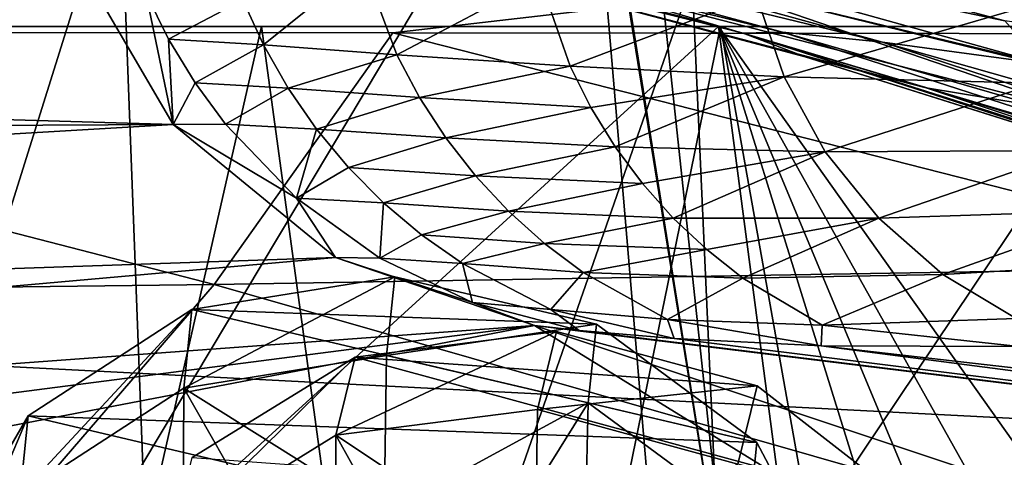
# Model space of a CAD drawing. Header units: metres. Extents: x -1004 to 0, y -808 to 0.
# Tile 92 of 135: x -356 to -310, y -73 to -52. Entities that reach past the tile are written whole.
import ezdxf

# ---------------------------------------------------------------- set-up
doc = ezdxf.new("R2010")
doc.units = ezdxf.units.M

msp = doc.modelspace()

# ---------------------------------------------------------------- linework, layer by layer
at = {"layer": 'top'}
for points in [[(-329.888824, -38.088737, 1930.046631), (-378.607605, -119.60273, 1985.827881), (-382.221283, -31.021881, 1934.762817)], [(-322.60022, -124.122322, 1979.295166), (-378.607605, -119.60273, 1985.827881), (-329.888824, -38.088737, 1930.046631)], [(-322.885803, -81.489136, 1954.172607), (-322.60022, -124.122322, 1979.295166), (-329.888824, -38.088737, 1930.046631)], [(-329.888824, -38.088737, 1930.046631), (-329.803864, -38.102722, 1930.036133), (-322.885803, -81.489136, 1954.172607)], [(-329.803864, -38.102722, 1930.036133), (-327.490509, -38.486088, 1929.765381), (-322.885803, -81.489136, 1954.172607)], [(-322.885803, -81.489136, 1954.172607), (-327.490509, -38.486088, 1929.765381), (-297.666809, -43.873398, 1928.242798)], [(-351.741699, -44.368996, 1507.820435), (-376.558838, -123.533806, 1555.031372), (-378.974548, -39.71484, 1506.693237)], [(-531.962463, -59.26767, 664.851257), (-249.112656, -44.404568, 665.240845), (-493.932129, -42.133965, 665.300049)], [(-943.0271, -42.2672, 2063.060059), (-943.0271, -52.26717, 2063.060059), (-61.027081, -42.267323, 2063.060059)], [(-61.027081, -42.267323, 163.059998), (-61.026958, -52.26717, 163.059998), (-943.0271, -42.2672, 163.059998)], [(-943.0271, -42.2672, 163.059998), (-61.026958, -52.26717, 163.059998), (-943.0271, -52.26717, 163.059998)], [(-943.0271, -52.26717, 2063.060059), (-61.026958, -52.26717, 2063.060059), (-61.027081, -42.267323, 2063.060059)], [(-307.902313, -82.908188, 1952.266235), (-322.885803, -81.489136, 1954.172607), (-297.666809, -43.873398, 1928.242798)], [(-249.112656, -44.404568, 665.240845), (-531.962463, -59.26767, 664.851257), (-202.874207, -76.227615, 664.407471)], [(-348.900391, -119.331909, 1551.006836), (-376.558838, -123.533806, 1555.031372), (-351.741699, -44.368996, 1507.820435)], [(-324.765137, -50.017815, 1509.10791), (-348.900391, -119.331909, 1551.006836), (-351.741699, -44.368996, 1507.820435)], [(-346.032379, -46.272892, 1378.560059), (-344.140472, -46.114922, 1333.198608), (-320.502441, -52.521122, 1333.181152)], [(-322.363007, -52.581688, 1378.559692), (-346.032379, -46.272892, 1378.560059), (-320.502441, -52.521122, 1333.181152)], [(-343.301666, -47.293324, 1413.208984), (-346.032379, -46.272892, 1378.560059), (-322.363007, -52.581688, 1378.559692)], [(-320.502441, -52.521122, 1333.181152), (-344.140472, -46.114922, 1333.198608), (-315.786743, -53.000256, 1288.011963)], [(-344.140472, -46.114922, 1333.198608), (-339.561523, -46.469772, 1288.034424), (-315.786743, -53.000256, 1288.011963)], [(-315.786743, -53.000256, 1288.011963), (-339.561523, -46.469772, 1288.034424), (-308.219482, -54.015511, 1243.258789)], [(-339.561523, -46.469772, 1288.034424), (-332.297424, -47.333519, 1243.259888), (-308.219482, -54.015511, 1243.258789)], [(-322.363007, -52.581688, 1378.559692), (-319.438293, -53.694134, 1413.385254), (-343.301666, -47.293324, 1413.208984)], [(-319.438293, -53.694134, 1413.385254), (-338.164642, -48.696449, 1447.124756), (-343.301666, -47.293324, 1413.208984)], [(-308.219482, -54.015511, 1243.258789), (-332.297424, -47.333519, 1243.259888), (-310.021606, -51.992786, 1199.098389)], [(-332.297424, -47.333519, 1243.259888), (-322.363861, -48.699509, 1199.064941), (-310.021606, -51.992786, 1199.098389)], [(-637.81189, -58.361294, 1607.256836), (-349.237091, -56.875664, 1607.294556), (-637.780579, -48.406116, 1607.5177)], [(-637.780579, -48.406116, 1607.5177), (-349.237091, -56.875664, 1607.294556), (-354.224518, -48.323433, 1607.518677)], [(-354.224518, -48.323433, 1607.518677), (-349.237091, -56.875664, 1607.294556), (-350.523926, -50.679359, 1649.699097)], [(-313.731018, -55.156986, 1447.401611), (-331.252136, -49.917217, 1479.793945), (-338.164642, -48.696449, 1447.124756)], [(-313.731018, -55.156986, 1447.401611), (-338.164642, -48.696449, 1447.124756), (-319.438293, -53.694134, 1413.385254)], [(-297.274872, -53.808006, 1155.668213), (-322.363861, -48.699509, 1199.064941), (-309.941284, -50.414143, 1155.576294)], [(-310.021606, -51.992786, 1199.098389), (-322.363861, -48.699509, 1199.064941), (-297.274872, -53.808006, 1155.668213)], [(-345.946838, -50.995998, 1692.037109), (-344.968475, -53.13139, 1691.991455), (-340.266571, -49.333397, 1734.206665)], [(-340.266571, -49.333397, 1734.206665), (-344.968475, -53.13139, 1691.991455), (-338.679626, -53.595192, 1734.107422)], [(-331.94635, -50.036453, 1776.012695), (-340.266571, -49.333397, 1734.206665), (-338.679626, -53.595192, 1734.107422)], [(-321.921265, -113.105431, 1545.40979), (-348.900391, -119.331909, 1551.006836), (-324.765137, -50.017815, 1509.10791)], [(-331.94635, -50.036453, 1776.012695), (-338.679626, -53.595192, 1734.107422), (-330.519928, -54.137676, 1775.916504)], [(-321.732208, -50.822426, 1817.403442), (-331.94635, -50.036453, 1776.012695), (-330.519928, -54.137676, 1775.916504)], [(-324.765137, -50.017815, 1509.10791), (-331.252136, -49.917217, 1479.793945), (-306.108185, -56.41354, 1479.853638)], [(-331.252136, -49.917217, 1479.793945), (-313.731018, -55.156986, 1447.401611), (-306.108185, -56.41354, 1479.853638)], [(-298.321289, -56.500305, 1510.757568), (-321.921265, -113.105431, 1545.40979), (-324.765137, -50.017815, 1509.10791)], [(-306.108185, -56.41354, 1479.853638), (-298.321289, -56.500305, 1510.757568), (-324.765137, -50.017815, 1509.10791)], [(-349.455109, -52.850819, 1649.664185), (-345.946838, -50.995998, 1692.037109), (-350.523926, -50.679359, 1649.699097)], [(-350.523926, -50.679359, 1649.699097), (-349.237091, -56.875664, 1607.294556), (-349.455109, -52.850819, 1649.664185)], [(-344.968475, -53.13139, 1691.991455), (-345.946838, -50.995998, 1692.037109), (-349.455109, -52.850819, 1649.664185)], [(-321.732208, -50.822426, 1817.403442), (-330.519928, -54.137676, 1775.916504), (-320.433777, -54.634357, 1817.318359)], [(-309.681976, -51.502537, 1858.304443), (-321.732208, -50.822426, 1817.403442), (-320.433777, -54.634357, 1817.318359)], [(-320.433777, -54.634357, 1817.318359), (-308.488464, -54.930969, 1858.237183), (-309.681976, -51.502537, 1858.304443)], [(-943.0271, -52.26717, 2063.060059), (-428.863464, -52.26717, 2035.059937), (-61.026958, -52.26717, 2063.060059)], [(-61.026958, -52.26717, 163.059998), (-407.772705, -52.26717, 179.05925), (-943.0271, -52.26717, 163.059998)], [(-428.863464, -52.26717, 2035.059937), (-376.130707, -52.26717, 2033.806885), (-61.026958, -52.26717, 2063.060059)], [(-387.05249, -52.26717, 179.74173), (-407.772705, -52.26717, 179.05925), (-61.026958, -52.26717, 163.059998)], [(-366.171051, -52.26717, 181.828079), (-387.05249, -52.26717, 179.74173), (-61.026958, -52.26717, 163.059998)], [(-376.130707, -52.26717, 2033.806885), (-372.22702, -96.644707, 2025.778931), (-323.517303, -52.26717, 2030.046021)], [(-61.026958, -52.26717, 2063.060059), (-376.130707, -52.26717, 2033.806885), (-323.517303, -52.26717, 2030.046021)], [(-372.22702, -96.644707, 2025.778931), (-317.222504, -100.118637, 2020.946167), (-323.517303, -52.26717, 2030.046021)], [(-366.171051, -52.26717, 181.828079), (-345.062103, -52.26717, 185.403137), (-360.168396, -118.592033, 189.773727)], [(-345.062103, -52.26717, 185.403137), (-366.171051, -52.26717, 181.828079), (-61.026958, -52.26717, 163.059998)], [(-345.062103, -52.26717, 185.403137), (-336.40332, -115.66851, 194.224075), (-360.168396, -118.592033, 189.773727)], [(-345.062103, -52.26717, 185.403137), (-323.424683, -52.26717, 190.665115), (-336.40332, -115.66851, 194.224075)], [(-61.026958, -52.26717, 163.059998), (-323.424683, -52.26717, 190.665115), (-345.062103, -52.26717, 185.403137)], [(-323.424683, -52.26717, 190.665115), (-312.841736, -111.61409, 200.455399), (-336.40332, -115.66851, 194.224075)], [(-303.170807, -101.056534, 2019.255127), (-296.233002, -100.988197, 2018.446899), (-323.517303, -52.26717, 2030.046021)], [(-296.233002, -100.988197, 2018.446899), (-289.312134, -100.438484, 2017.681763), (-323.517303, -52.26717, 2030.046021)], [(-323.517303, -52.26717, 2030.046021), (-289.312134, -100.438484, 2017.681763), (-271.142548, -52.26717, 2023.785889)], [(-323.517303, -52.26717, 2030.046021), (-317.222504, -100.118637, 2020.946167), (-308.442505, -100.78614, 2019.896606)], [(-308.442505, -100.78614, 2019.896606), (-303.170807, -101.056534, 2019.255127), (-323.517303, -52.26717, 2030.046021)], [(-61.026958, -52.26717, 2063.060059), (-323.517303, -52.26717, 2030.046021), (-155.788605, -52.26717, 2035.012573)], [(-323.517303, -52.26717, 2030.046021), (-271.142548, -52.26717, 2023.785889), (-155.788605, -52.26717, 2035.012573)], [(-323.424683, -52.26717, 190.665115), (-301.283936, -52.26717, 197.828186), (-312.841736, -111.61409, 200.455399)], [(-301.283936, -52.26717, 197.828186), (-323.424683, -52.26717, 190.665115), (-61.026958, -52.26717, 163.059998)], [(-301.283936, -52.26717, 197.828186), (-289.953552, -106.590332, 208.299179), (-312.841736, -111.61409, 200.455399)], [(-348.199188, -54.918324, 1649.629639), (-344.968475, -53.13139, 1691.991455), (-349.455109, -52.850819, 1649.664185)], [(-349.237091, -56.875664, 1607.294556), (-348.199188, -54.918324, 1649.629639), (-349.455109, -52.850819, 1649.664185)], [(-322.363007, -52.581688, 1378.559692), (-320.502441, -52.521122, 1333.181152), (-297.223114, -60.051609, 1333.162476)], [(-299.017517, -59.993362, 1378.557983), (-322.363007, -52.581688, 1378.559692), (-297.223114, -60.051609, 1333.162476)], [(-299.017517, -59.993362, 1378.557983), (-298.041992, -60.414707, 1395.906006), (-322.363007, -52.581688, 1378.559692)], [(-298.041992, -60.414707, 1395.906006), (-319.438293, -53.694134, 1413.385254), (-322.363007, -52.581688, 1378.559692)], [(-297.223114, -60.051609, 1333.162476), (-320.502441, -52.521122, 1333.181152), (-292.430908, -60.664188, 1287.986084)], [(-320.502441, -52.521122, 1333.181152), (-315.786743, -53.000256, 1288.011963), (-292.430908, -60.664188, 1287.986084)], [(-343.806641, -55.171806, 1691.945679), (-344.968475, -53.13139, 1691.991455), (-348.199188, -54.918324, 1649.629639)], [(-338.679626, -53.595192, 1734.107422), (-344.968475, -53.13139, 1691.991455), (-343.806641, -55.171806, 1691.945679)], [(-292.430908, -60.664188, 1287.986084), (-315.786743, -53.000256, 1288.011963), (-284.649048, -61.827869, 1243.246216)], [(-315.786743, -53.000256, 1288.011963), (-308.219482, -54.015511, 1243.258789), (-284.649048, -61.827869, 1243.246216)], [(-338.679626, -53.595192, 1734.107422), (-343.806641, -55.171806, 1691.945679), (-337.612671, -55.604336, 1734.056274)], [(-330.519928, -54.137676, 1775.916504), (-338.679626, -53.595192, 1734.107422), (-337.612671, -55.604336, 1734.056274)], [(-295.864014, -61.099407, 1413.545776), (-313.731018, -55.156986, 1447.401611), (-319.438293, -53.694134, 1413.385254)], [(-298.041992, -60.414707, 1395.906006), (-295.864014, -61.099407, 1413.545776), (-319.438293, -53.694134, 1413.385254)], [(-330.519928, -54.137676, 1775.916504), (-337.612671, -55.604336, 1734.056274), (-329.544006, -56.07827, 1775.865112)], [(-320.433777, -54.634357, 1817.318359), (-330.519928, -54.137676, 1775.916504), (-329.544006, -56.07827, 1775.865112)], [(-328.40274, -57.926014, 1775.81189), (-320.433777, -54.634357, 1817.318359), (-329.544006, -56.07827, 1775.865112)], [(-328.40274, -57.926014, 1775.81189), (-318.494507, -58.160942, 1817.221436), (-320.433777, -54.634357, 1817.318359)], [(-318.494507, -58.160942, 1817.221436), (-308.488464, -54.930969, 1858.237183), (-320.433777, -54.634357, 1817.318359)], [(-349.237091, -56.875664, 1607.294556), (-346.765869, -56.866184, 1649.595703), (-348.199188, -54.918324, 1649.629639)], [(-346.765869, -56.866184, 1649.595703), (-343.806641, -55.171806, 1691.945679), (-348.199188, -54.918324, 1649.629639)], [(-342.470184, -57.101757, 1691.900391), (-343.806641, -55.171806, 1691.945679), (-346.765869, -56.866184, 1649.595703)], [(-337.612671, -55.604336, 1734.056274), (-343.806641, -55.171806, 1691.945679), (-342.470184, -57.101757, 1691.900391)], [(-318.494507, -58.160942, 1817.221436), (-306.720154, -58.098354, 1858.155396), (-308.488464, -54.930969, 1858.237183)], [(-306.108185, -56.41354, 1479.853638), (-313.731018, -55.156986, 1447.401611), (-289.555817, -62.543907, 1447.660156)], [(-313.731018, -55.156986, 1447.401611), (-295.864014, -61.099407, 1413.545776), (-289.555817, -62.543907, 1447.660156)], [(-337.612671, -55.604336, 1734.056274), (-342.470184, -57.101757, 1691.900391), (-336.374207, -57.512032, 1734.004517)], [(-329.544006, -56.07827, 1775.865112), (-337.612671, -55.604336, 1734.056274), (-336.374207, -57.512032, 1734.004517)], [(-336.374207, -57.512032, 1734.004517), (-328.40274, -57.926014, 1775.81189), (-329.544006, -56.07827, 1775.865112)], [(-295.983002, -104.537399, 1538.428955), (-321.921265, -113.105431, 1545.40979), (-298.321289, -56.500305, 1510.757568)], [(-637.81189, -58.361294, 1607.256836), (-615.470276, -72.550049, 1606.88501), (-349.237091, -56.875664, 1607.294556)], [(-615.470276, -72.550049, 1606.88501), (-341.576477, -63.148872, 1607.130249), (-349.237091, -56.875664, 1607.294556)], [(-343.410339, -60.344074, 1649.530273), (-346.765869, -56.866184, 1649.595703), (-349.237091, -56.875664, 1607.294556)], [(-341.576477, -63.148872, 1607.130249), (-343.410339, -60.344074, 1649.530273), (-349.237091, -56.875664, 1607.294556)], [(-343.410339, -60.344074, 1649.530273), (-342.470184, -57.101757, 1691.900391), (-346.765869, -56.866184, 1649.595703)], [(-340.968628, -58.906216, 1691.855835), (-342.470184, -57.101757, 1691.900391), (-343.410339, -60.344074, 1649.530273)], [(-336.374207, -57.512032, 1734.004517), (-342.470184, -57.101757, 1691.900391), (-340.968628, -58.906216, 1691.855835)], [(-340.968628, -58.906216, 1691.855835), (-334.97287, -59.303493, 1733.952637), (-336.374207, -57.512032, 1734.004517)], [(-334.97287, -59.303493, 1733.952637), (-328.40274, -57.926014, 1775.81189), (-336.374207, -57.512032, 1734.004517)], [(-334.97287, -59.303493, 1733.952637), (-327.104065, -59.666676, 1775.757324), (-328.40274, -57.926014, 1775.81189)], [(-327.104065, -59.666676, 1775.757324), (-318.494507, -58.160942, 1817.221436), (-328.40274, -57.926014, 1775.81189)], [(-318.494507, -58.160942, 1817.221436), (-327.104065, -59.666676, 1775.757324), (-325.658264, -61.28764, 1775.701904)], [(-315.972229, -61.296837, 1817.115479), (-318.494507, -58.160942, 1817.221436), (-325.658264, -61.28764, 1775.701904)], [(-306.720154, -58.098354, 1858.155396), (-318.494507, -58.160942, 1817.221436), (-315.972229, -61.296837, 1817.115479)], [(-304.429474, -60.910816, 1858.061768), (-306.720154, -58.098354, 1858.155396), (-315.972229, -61.296837, 1817.115479)], [(-339.313843, -60.572037, 1691.812378), (-340.968628, -58.906216, 1691.855835), (-343.410339, -60.344074, 1649.530273)], [(-334.97287, -59.303493, 1733.952637), (-340.968628, -58.906216, 1691.855835), (-339.313843, -60.572037, 1691.812378)], [(-594.247375, -171.585114, 661.909546), (-196.308548, -147.470947, 662.541565), (-531.962463, -59.26767, 664.851257)], [(-196.308548, -147.470947, 662.541565), (-191.884094, -88.40519, 664.088562), (-531.962463, -59.26767, 664.851257)], [(-531.962463, -59.26767, 664.851257), (-191.884094, -88.40519, 664.088562), (-202.874207, -76.227615, 664.407471)], [(-333.41983, -60.965702, 1733.901001), (-334.97287, -59.303493, 1733.952637), (-339.313843, -60.572037, 1691.812378)], [(-327.104065, -59.666676, 1775.757324), (-334.97287, -59.303493, 1733.952637), (-333.41983, -60.965702, 1733.901001)], [(-325.658264, -61.28764, 1775.701904), (-327.104065, -59.666676, 1775.757324), (-333.41983, -60.965702, 1733.901001)], [(-339.490112, -63.178596, 1649.470215), (-343.410339, -60.344074, 1649.530273), (-341.576477, -63.148872, 1607.130249)], [(-339.490112, -63.178596, 1649.470215), (-339.313843, -60.572037, 1691.812378), (-343.410339, -60.344074, 1649.530273)], [(-337.518402, -62.086548, 1691.770264), (-339.313843, -60.572037, 1691.812378), (-339.490112, -63.178596, 1649.470215)], [(-333.41983, -60.965702, 1733.901001), (-339.313843, -60.572037, 1691.812378), (-337.518402, -62.086548, 1691.770264)], [(-331.726868, -62.486088, 1733.849976), (-333.41983, -60.965702, 1733.901001), (-337.518402, -62.086548, 1691.770264)], [(-325.658264, -61.28764, 1775.701904), (-333.41983, -60.965702, 1733.901001), (-331.726868, -62.486088, 1733.849976)], [(-304.429474, -60.910816, 1858.061768), (-315.972229, -61.296837, 1817.115479), (-312.942383, -63.948524, 1817.003662)], [(-301.684357, -63.284969, 1857.958984), (-304.429474, -60.910816, 1858.061768), (-312.942383, -63.948524, 1817.003662)], [(-324.076294, -62.776718, 1775.645874), (-325.658264, -61.28764, 1775.701904), (-331.726868, -62.486088, 1733.849976)], [(-315.972229, -61.296837, 1817.115479), (-325.658264, -61.28764, 1775.701904), (-324.076294, -62.776718, 1775.645874)], [(-322.369049, -64.121727, 1775.589844), (-315.972229, -61.296837, 1817.115479), (-324.076294, -62.776718, 1775.645874)], [(-315.972229, -61.296837, 1817.115479), (-322.369049, -64.121727, 1775.589844), (-312.942383, -63.948524, 1817.003662)], [(-335.59491, -63.437088, 1691.729858), (-337.518402, -62.086548, 1691.770264), (-339.490112, -63.178596, 1649.470215)], [(-331.726868, -62.486088, 1733.849976), (-337.518402, -62.086548, 1691.770264), (-335.59491, -63.437088, 1691.729858)], [(-329.905762, -63.852089, 1733.799927), (-331.726868, -62.486088, 1733.849976), (-335.59491, -63.437088, 1691.729858)], [(-324.076294, -62.776718, 1775.645874), (-331.726868, -62.486088, 1733.849976), (-329.905762, -63.852089, 1733.799927)], [(-322.369049, -64.121727, 1775.589844), (-324.076294, -62.776718, 1775.645874), (-329.905762, -63.852089, 1733.799927)], [(-615.470276, -72.550049, 1606.88501), (-591.933105, -85.384491, 1606.548584), (-341.576477, -63.148872, 1607.130249)], [(-591.933105, -85.384491, 1606.548584), (-332.205414, -66.348167, 1607.047974), (-341.576477, -63.148872, 1607.130249)], [(-341.576477, -63.148872, 1607.130249), (-332.205414, -66.348167, 1607.047974), (-335.122498, -65.274345, 1649.417358)], [(-335.122498, -65.274345, 1649.417358), (-339.490112, -63.178596, 1649.470215), (-341.576477, -63.148872, 1607.130249)], [(-335.59491, -63.437088, 1691.729858), (-339.490112, -63.178596, 1649.470215), (-335.122498, -65.274345, 1649.417358)], [(-329.905762, -63.852089, 1733.799927), (-335.59491, -63.437088, 1691.729858), (-331.423981, -65.601555, 1691.655762)], [(-331.423981, -65.601555, 1691.655762), (-335.59491, -63.437088, 1691.729858), (-335.122498, -65.274345, 1649.417358)], [(-301.684357, -63.284969, 1857.958984), (-312.942383, -63.948524, 1817.003662), (-309.493134, -66.029953, 1816.889404)], [(-325.935669, -66.076126, 1733.704834), (-329.905762, -63.852089, 1733.799927), (-331.423981, -65.601555, 1691.655762)], [(-322.369049, -64.121727, 1775.589844), (-329.905762, -63.852089, 1733.799927), (-325.935669, -66.076126, 1733.704834)], [(-312.942383, -63.948524, 1817.003662), (-322.369049, -64.121727, 1775.589844), (-318.63147, -66.335747, 1775.47937)], [(-309.493134, -66.029953, 1816.889404), (-312.942383, -63.948524, 1817.003662), (-318.63147, -66.335747, 1775.47937)], [(-318.63147, -66.335747, 1775.47937), (-322.369049, -64.121727, 1775.589844), (-325.935669, -66.076126, 1733.704834)], [(-332.205414, -66.348167, 1607.047974), (-330.090454, -66.582947, 1655.322266), (-335.122498, -65.274345, 1649.417358)], [(-335.122498, -65.274345, 1649.417358), (-330.090454, -66.582947, 1655.322266), (-331.423981, -65.601555, 1691.655762)], [(-330.090454, -66.582947, 1655.322266), (-325.61673, -66.957962, 1703.570801), (-331.423981, -65.601555, 1691.655762)], [(-331.423981, -65.601555, 1691.655762), (-325.61673, -66.957962, 1703.570801), (-325.935669, -66.076126, 1733.704834)], [(-591.933105, -85.384491, 1606.548584), (-567.294678, -96.737617, 1606.251099), (-332.205414, -66.348167, 1607.047974)], [(-567.294678, -96.737617, 1606.251099), (-541.695801, -106.479683, 1605.995728), (-332.205414, -66.348167, 1607.047974)], [(-332.205414, -66.348167, 1607.047974), (-541.695801, -106.479683, 1605.995728), (-272.857819, -102.921715, 1606.087891)], [(-272.857819, -102.921715, 1606.087891), (-246.948975, -94.762154, 1606.301514), (-332.205414, -66.348167, 1607.047974)], [(-246.948975, -94.762154, 1606.301514), (-225.76767, -79.417076, 1606.705933), (-332.205414, -66.348167, 1607.047974)], [(-332.205414, -66.348167, 1607.047974), (-225.76767, -79.417076, 1606.705933), (-330.090454, -66.582947, 1655.322266)], [(-325.61673, -66.957962, 1703.570801), (-318.67804, -67.316513, 1752.300415), (-325.935669, -66.076126, 1733.704834)], [(-325.935669, -66.076126, 1733.704834), (-318.67804, -67.316513, 1752.300415), (-318.63147, -66.335747, 1775.47937)], [(-318.67804, -67.316513, 1752.300415), (-309.347412, -67.335449, 1800.758545), (-318.63147, -66.335747, 1775.47937)], [(-318.63147, -66.335747, 1775.47937), (-309.347412, -67.335449, 1800.758545), (-309.493134, -66.029953, 1816.889404)], [(-225.767654, -79.416962, 1703.572632), (-325.61673, -66.957962, 1703.570801), (-330.090454, -66.582947, 1655.322266)], [(-225.76767, -79.417076, 1606.705933), (-225.767654, -79.416962, 1703.572632), (-330.090454, -66.582947, 1655.322266)], [(-318.67804, -67.316513, 1752.300415), (-325.61673, -66.957962, 1703.570801), (-225.767654, -79.416962, 1703.572632)], [(-225.767654, -77.948128, 1800.771362), (-309.347412, -67.335449, 1800.758545), (-318.67804, -67.316513, 1752.300415)], [(-225.767654, -77.948128, 1800.771362), (-318.67804, -67.316513, 1752.300415), (-225.767654, -79.416962, 1703.572632)]]:
    msp.add_3dface(points, dxfattribs=at)
at = {"layer": 'top0123411'}
for points in [[(-10, -10, 90), (-502.018646, -625.846375, 90), (-994.037292, -10, 90)], [(-494.003571, -626.560364, 90), (-502.018646, -625.846375, 90), (-10, -10, 90)], [(-485.779327, -628.854126, 90), (-494.003571, -626.560364, 90), (-10, -10, 90)], [(-477.800262, -632.855408, 90), (-485.779327, -628.854126, 90), (-10, -10, 90)], [(-10, -10, 90), (-470.61264, -638.481506, 90), (-477.800262, -632.855408, 90)], [(-217.024689, -763.271118, 90), (-470.61264, -638.481506, 90), (-10, -10, 90)], [(-982.615723, -15.961353, 163.059708), (-502.018616, -52.467403, 163.059708), (-21.421595, -15.961353, 163.059708)], [(-502.018616, -52.467403, 163.059708), (-393.460449, -52.505119, 163.059708), (-21.421595, -15.961353, 163.059708)], [(-21.421595, -15.961353, 163.059708), (-393.460449, -52.505119, 163.059708), (-338.880219, -52.554417, 163.059708)], [(-338.880219, -52.554417, 163.059708), (-285.483551, -52.625134, 163.059708), (-21.421595, -15.961353, 163.059708)], [(-398.869202, -65.046387, 141.304626), (-347.30011, -64.42334, 141.24382), (-393.460449, -52.505119, 163.059708)], [(-393.460449, -52.505119, 163.059708), (-347.30011, -64.42334, 141.24382), (-338.880219, -52.554417, 163.059708)], [(-347.30011, -64.42334, 141.24382), (-295.737305, -63.549622, 141.152725), (-338.880219, -52.554417, 163.059708)], [(-338.880219, -52.554417, 163.059708), (-295.737305, -63.549622, 141.152725), (-285.483551, -52.625134, 163.059708)], [(-347.30011, -64.42334, 141.24382), (-310.910522, -74.838074, 118.716759), (-295.737305, -63.549622, 141.152725)], [(-310.910522, -74.838074, 118.716759), (-261.255157, -72.276657, 118.761467), (-295.737305, -63.549622, 141.152725)], [(-398.869202, -65.046387, 141.304626), (-357.917725, -76.72718, 118.683784), (-347.30011, -64.42334, 141.24382)], [(-357.917725, -76.72718, 118.683784), (-310.910522, -74.838074, 118.716759), (-347.30011, -64.42334, 141.24382)], [(-261.255157, -72.276657, 118.761467), (-310.910522, -74.838074, 118.716759), (-67.634972, -207.468338, 116.401688)]]:
    msp.add_3dface(points, dxfattribs=at)
at = {"layer": 'top0123426'}
for points in [[(-340.65625, -67.838043, 1953.395508), (-331.155212, -66.632126, 1951.361206), (-341.561127, -71.518707, 1946.987549)], [(-331.155212, -66.632126, 1951.361206), (-332.06012, -70.31279, 1944.953125), (-341.561127, -71.518707, 1946.987549)], [(-321.708374, -69.201042, 1951.502808), (-331.155212, -66.632126, 1951.361206), (-340.65625, -67.838043, 1953.395508)], [(-332.06012, -70.31279, 1944.953125), (-331.155212, -66.632126, 1951.361206), (-321.708374, -69.201042, 1951.502808)], [(-348.329651, -72.579956, 1957.202759), (-340.65625, -67.838043, 1953.395508), (-349.234558, -76.26062, 1950.794678)], [(-340.65625, -67.838043, 1953.395508), (-341.561127, -71.518707, 1946.987549), (-349.234558, -76.26062, 1950.794678)], [(-314.186798, -75.035995, 1953.792114), (-340.65625, -67.838043, 1953.395508), (-348.329651, -72.579956, 1957.202759)], [(-314.186798, -75.035995, 1953.792114), (-321.708374, -69.201042, 1951.502808), (-340.65625, -67.838043, 1953.395508)], [(-322.613281, -72.881706, 1945.094727), (-332.06012, -70.31279, 1944.953125), (-321.708374, -69.201042, 1951.502808)], [(-322.613281, -72.881706, 1945.094727), (-321.708374, -69.201042, 1951.502808), (-314.186798, -75.035995, 1953.792114)], [(-341.561127, -71.518707, 1946.987549), (-332.06012, -70.31279, 1944.953125), (-332.167297, -77.7808, 1949.257813)], [(-332.167297, -77.7808, 1949.257813), (-332.06012, -70.31279, 1944.953125), (-322.613281, -72.881706, 1945.094727)], [(-349.234558, -76.26062, 1950.794678), (-341.561127, -71.518707, 1946.987549), (-341.605927, -80.500221, 1952.152588)], [(-341.561127, -71.518707, 1946.987549), (-337.718414, -78.43782, 1950.419067), (-341.605927, -80.500221, 1952.152588)], [(-337.718414, -78.43782, 1950.419067), (-341.561127, -71.518707, 1946.987549), (-332.167297, -77.7808, 1949.257813)]]:
    msp.add_3dface(points, dxfattribs=at)
at = {"layer": 'top0123428'}
for points in [[(-348.343536, -65.598305, 1519.847168), (-338.784821, -64.059593, 1518.389282), (-348.730743, -69.301529, 1513.400024)], [(-338.784821, -64.059593, 1518.389282), (-339.172028, -67.762817, 1511.942139), (-348.730743, -69.301529, 1513.400024)], [(-329.279968, -66.297615, 1519.104004), (-338.784821, -64.059593, 1518.389282), (-348.343536, -65.598305, 1519.847168)], [(-339.172028, -67.762817, 1511.942139), (-338.784821, -64.059593, 1518.389282), (-329.279968, -66.297615, 1519.104004)], [(-356.062897, -70.608978, 1523.188965), (-348.343536, -65.598305, 1519.847168), (-356.450073, -74.312202, 1516.741821)], [(-348.343536, -65.598305, 1519.847168), (-348.730743, -69.301529, 1513.400024), (-356.450073, -74.312202, 1516.741821)], [(-321.711487, -71.869087, 1521.849731), (-348.343536, -65.598305, 1519.847168), (-356.062897, -70.608978, 1523.188965)], [(-321.711487, -71.869087, 1521.849731), (-329.279968, -66.297615, 1519.104004), (-348.343536, -65.598305, 1519.847168)], [(-329.667145, -70.000839, 1512.65686), (-339.172028, -67.762817, 1511.942139), (-329.279968, -66.297615, 1519.104004)], [(-329.667145, -70.000839, 1512.65686), (-329.279968, -66.297615, 1519.104004), (-321.711487, -71.869087, 1521.849731)], [(-348.730743, -69.301529, 1513.400024), (-339.172028, -67.762817, 1511.942139), (-339.278534, -75.234566, 1516.240356)], [(-339.278534, -75.234566, 1516.240356), (-339.172028, -67.762817, 1511.942139), (-329.667145, -70.000839, 1512.65686)], [(-356.450073, -74.312202, 1516.741821), (-348.730743, -69.301529, 1513.400024), (-348.7742, -78.284592, 1518.5625)], [(-348.730743, -69.301529, 1513.400024), (-344.863373, -76.086029, 1517.064819), (-348.7742, -78.284592, 1518.5625)], [(-344.863373, -76.086029, 1517.064819), (-348.730743, -69.301529, 1513.400024), (-339.278534, -75.234566, 1516.240356)], [(-329.667145, -70.000839, 1512.65686), (-333.723816, -76.494659, 1516.630493), (-339.278534, -75.234566, 1516.240356)], [(-329.87973, -78.977692, 1517.825928), (-333.723816, -76.494659, 1516.630493), (-329.667145, -70.000839, 1512.65686)], [(-322.098663, -75.572311, 1515.402588), (-329.87973, -78.977692, 1517.825928), (-329.667145, -70.000839, 1512.65686)], [(-322.098663, -75.572311, 1515.402588), (-329.667145, -70.000839, 1512.65686), (-321.711487, -71.869087, 1521.849731)], [(-360.41394, -78.099197, 1527.752563), (-356.062897, -70.608978, 1523.188965), (-360.801117, -81.802422, 1521.305542)], [(-356.062897, -70.608978, 1523.188965), (-356.450073, -74.312202, 1516.741821), (-360.801117, -81.802422, 1521.305542)], [(-317.57843, -79.670525, 1526.082642), (-356.062897, -70.608978, 1523.188965), (-360.41394, -78.099197, 1527.752563)], [(-317.57843, -79.670525, 1526.082642), (-321.711487, -71.869087, 1521.849731), (-356.062897, -70.608978, 1523.188965)], [(-322.098663, -75.572311, 1515.402588), (-321.711487, -71.869087, 1521.849731), (-317.57843, -79.670525, 1526.082642)]]:
    msp.add_3dface(points, dxfattribs=at)

doc.saveas('drawing.dxf')
